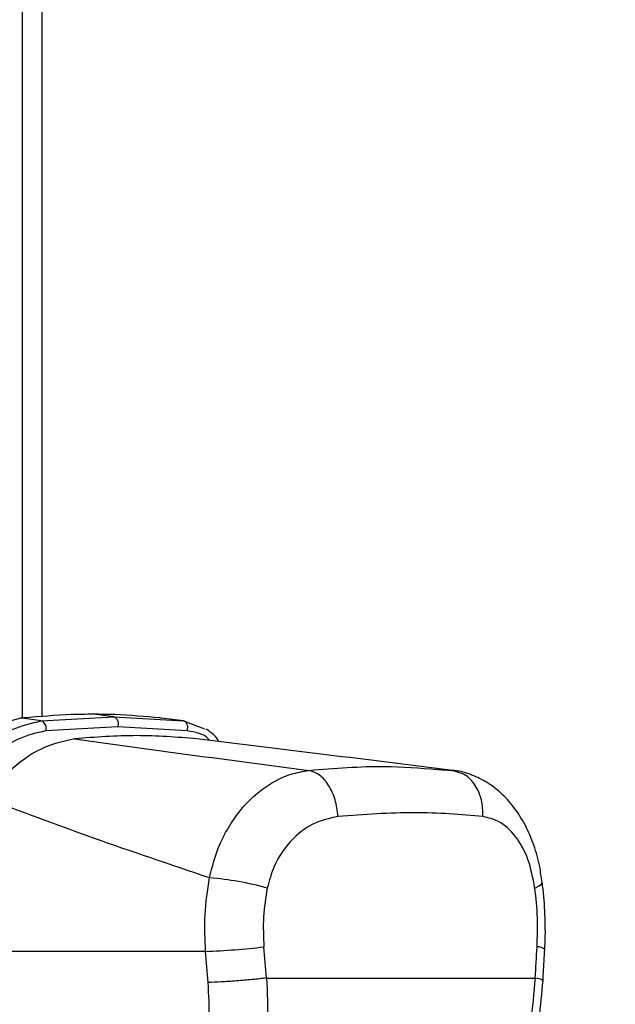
# Paper-space layout '2.5M DUO In-Ground Anchor' of a CAD drawing. Header units: millimetres. Extents: x 20 to 19291, y 40 to 15516.
# Tile 35 of 105: x 7059 to 7162, y 5854 to 6024. Entities that reach past the tile are written whole.
import ezdxf

# ---------------------------------------------------------------- set-up
doc = ezdxf.new("R2010")
doc.units = ezdxf.units.MM
doc.layers.add('COMPONENT_GEOMETRY', color=7, linetype='Continuous')
doc.styles.add('SLDTEXTSTYLE1', font='TXT', dxfattribs={"width": 0.75})
doc.dimstyles.new('SLDDIMSTYLE0', dxfattribs={"dimtxt": 150, "dimasz": 6.604, "dimexe": 0, "dimexo": 0.0625, "dimgap": 37.5, "dimtad": 0, "dimtih": 1, "dimtoh": 1, "dimdec": 0, "dimlfac": 0.5, "dimrnd": 1e-09, "dimzin": 12, "dimdsep": 46, "dimtxsty": 'SLDTEXTSTYLE1', "dimsah": 1, "dimcen": 0.09, "dimadec": 0, "dimazin": 3, "dimtfac": 1, "dimtdec": 0, "dimtofl": 0, "dimtmove": 0, "dimatfit": 3, "dimfxl": 1, "dimfrac": 2, "dimtolj": 1, "dimtzin": 12, "dimarcsym": 0})

# ---------------------------------------------------------------- blocks, each defined once
blk = doc.blocks.new('_D_17')
at = {"layer": 'COMPONENT_GEOMETRY', "color": 7, "ltscale": 2}
for p, q in [((11286.94, 6611), (11286.94, 4483.81)), ((11286.94, 2118.49), (11286.94, 4245.68)), ((7117.77, 2118.49), (11293.29, 2118.49))]:
    blk.add_line(p, q, dxfattribs=at)
for points in [[(11286.94, 6611), (11285.92, 6604.4), (11287.95, 6604.4)], [(11286.94, 2118.49), (11287.95, 2125.1), (11285.92, 2125.1)]]:
    blk.add_solid(points, dxfattribs=at)
at = {"layer": 'COMPONENT_GEOMETRY', "color": 7, "ltscale": 2, "insert": (11065.27, 4439.04), "char_height": 150, "attachment_point": 1, "style": 'SLDTEXTSTYLE1'}
blk.add_mtext('2246', dxfattribs=at)

psp = doc.layouts.new('2.5M DUO In-Ground Anchor')

# ---------------------------------------------------------------- linework, layer by layer
at = {"color": 8, "linetype": 'Continuous', "lineweight": 25, "ltscale": 2}
psp.add_line((7059.78, 5903.69), (7059.78, 6408.56), dxfattribs=at)
at = {"color": 7, "linetype": 'Continuous', "lineweight": 25, "ltscale": 2}
for p, q in [((7063.12, 6408.56), (7063.12, 5903.89)), ((7059.42, 5903.65), (7059.32, 5903.64)), ((7059.61, 5903.68), (7059.4, 5903.65)), ((7059.84, 5903.65), (7059.75, 5903.64)), ((7063.02, 5903.17), (7059.75, 5903.64)), ((7060.05, 5903.67), (7059.84, 5903.65)), ((7063.02, 5903.17), (7075.48, 5903.87)), ((7075.48, 5903.87), (7071.95, 5904.31)), ((7075.48, 5903.87), (7087.46, 5903.17)), ((7083.59, 5903.65), (7083.4, 5903.67)), ((7083.67, 5903.64), (7083.59, 5903.65)), ((7087.46, 5903.17), (7083.67, 5903.64)), ((7087.46, 5903.17), (7091.06, 5901.81)), ((7076.17, 5902.16), (7063.78, 5901.45)), ((7088.08, 5901.45), (7076.17, 5902.16)), ((7134.78, 5894.42), (7130.89, 5894.97)), ((7131.1, 5894.82), (7133.73, 5894.67)), ((7134.74, 5894.29), (7133.73, 5894.67)), ((7091.28, 5863.56), (7034.44, 5863.56)), ((7101.77, 5858.97), (7147.97, 5858.97))]:
    psp.add_line(p, q, dxfattribs=at)
at = {"color": 7, "linetype": 'Continuous', "lineweight": 25, "ltscale": 2, "flags": 128}
for points in [[(7059.75, 5903.64), (7059.45, 5903.66), (7059.3, 5903.65)], [(7060.05, 5903.67), (7059.75, 5903.69), (7059.61, 5903.68)], [(7088.08, 5901.45), (7088.17, 5901.73), (7088.2, 5902.01), (7088.19, 5902.3), (7088.12, 5902.57), (7088.01, 5902.8), (7087.85, 5902.99), (7087.67, 5903.11), (7087.46, 5903.17)]]:
    psp.add_lwpolyline(points, dxfattribs=at)
at = {"color": 8, "linetype": 'Continuous', "lineweight": 25, "ltscale": 2, "flags": 128}
for points in [[(7059.84, 5903.65), (7059.54, 5903.67), (7059.42, 5903.66)], [(7147.9, 5874.44), (7148.54, 5874.75), (7148.96, 5875.05), (7149.16, 5875.33), (7149.17, 5875.44)]]:
    psp.add_lwpolyline(points, dxfattribs=at)
at = {"color": 7, "linetype": 'Continuous', "lineweight": 25, "ltscale": 4}
for centre, radius, start, end in [((7062.52, 5901.92), 1.35, 339.6287, 68.0375), ((7075.02, 5902.69), 1.27, 335.1185, 68.8416), ((7087.37, 5821.48), 54.91, 74.6896, 85.2397), ((7086.62, 5989.96), 126.49, 272.1105, 276.6672)]:
    psp.add_arc(centre, radius, start, end, dxfattribs=at)
at = {"color": 8, "linetype": 'Continuous', "lineweight": 25, "ltscale": 4}
psp.add_arc((7148.38, 5862.47), 1.86, 50.0604, 93.3466, dxfattribs=at)
at = {"color": 7, "linetype": 'Continuous', "lineweight": 25, "ltscale": 4}
for centre, major_axis, ratio, start_param, end_param in [((7010.98, 5537.44), (-116.8, 1617.42), 0.071472, 4.907349, 4.910728), ((7010.98, 5537.44), (116.8, 1617.42), 0.071472, 4.917671, 4.921051), ((7005.35, 5536.67), (-111.06, 1617.42), 0.068026, 4.907839, 4.911218)]:
    psp.add_ellipse(centre, major_axis=major_axis, ratio=ratio, start_param=start_param, end_param=end_param, dxfattribs=at)
at = {"color": 7, "linetype": 'Continuous', "lineweight": 25, "ltscale": 2}
for points, knots in [([(7059.75, 5903.64), (7058.05, 5903.26), (7054.67, 5902.5), (7049.92, 5899.34), (7047.24, 5896.75), (7046.13, 5895.68)], [0, 0, 0, 0, 0.3736, 0.740943, 1, 1, 1, 1]), ([(7049.14, 5894.81), (7050.41, 5896.07), (7053.21, 5898.86), (7058.06, 5902.06), (7061.37, 5902.8), (7063.02, 5903.17)], [0, 0, 0, 0, 0.291568, 0.64553, 1, 1, 1, 1]), ([(7071.95, 5904.31), (7070.69, 5904.3), (7066.78, 5904.26), (7062.77, 5903.91), (7060.05, 5903.67)], [0, 0, 0, 0, 0.32125, 1, 1, 1, 1]), ([(7083.4, 5903.67), (7080.85, 5903.91), (7077.08, 5904.26), (7073.2, 5904.3), (7071.95, 5904.31)], [0, 0, 0, 0, 0.67875, 1, 1, 1, 1]), ([(7063.78, 5901.45), (7062.22, 5901.1), (7059.09, 5900.39), (7054.45, 5897.32), (7051.77, 5894.67), (7050.55, 5893.47)], [0, 0, 0, 0, 0.352553, 0.70637, 1, 1, 1, 1]), ([(7093.56, 5899.63), (7093.37, 5899.92), (7092.81, 5900.79), (7091.95, 5901.37), (7091.38, 5901.75)], [0, 0, 0, 0, 0.336327, 1, 1, 1, 1]), ([(7068.74, 5900.09), (7066.82, 5899.66), (7062.98, 5898.8), (7057.6, 5894.9), (7054.58, 5891.47), (7053.25, 5889.96)], [0, 0, 0, 0, 0.358424, 0.716901, 1, 1, 1, 1]), ([(7089.75, 5900.09), (7086.32, 5900.36), (7079.44, 5900.9), (7072.31, 5900.37), (7068.74, 5900.09)], [0, 0, 0, 0, 0.498544, 1, 1, 1, 1]), ([(7068.74, 5900.09), (7075.32, 5899.18), (7088.5, 5897.35), (7102.19, 5895.56), (7109.03, 5894.67)], [0, 0, 0, 0, 0.499853, 1, 1, 1, 1]), ([(7133.73, 5894.67), (7126.52, 5895.56), (7112.09, 5897.35), (7097.19, 5899.18), (7089.75, 5900.09)], [0, 0, 0, 0, 0.4998773, 1, 1, 1, 1]), ([(7091.93, 5876.2), (7092.43, 5878.11), (7093.27, 5881.31), (7095.38, 5885.27), (7097.57, 5888.3), (7100.13, 5890.83), (7102.95, 5892.78), (7105.95, 5894.14), (7108.01, 5894.49), (7109.03, 5894.67)], [0, 0, 0, 0, 0.1964624, 0.3301525, 0.4638467, 0.5979341, 0.7320254, 0.8660126, 1, 1, 1, 1]), ([(7114.05, 5886.73), (7113.93, 5887.71), (7113.68, 5889.67), (7112.49, 5892.2), (7110.9, 5894.07), (7109.65, 5894.47), (7109.03, 5894.67)], [0, 0, 0, 0, 0.250001, 0.500002, 0.750002, 1, 1, 1, 1]), ([(7149.12, 5875.44), (7149, 5876.34), (7148.72, 5878.54), (7147.76, 5881.88), (7146.28, 5885.37), (7144.36, 5888.38), (7142.14, 5890.79), (7139.74, 5892.64), (7137.02, 5893.93), (7134.98, 5894.6), (7133.84, 5894.64), (7133.74, 5894.64)], [0, 0, 0, 0, 0.09496, 0.230794, 0.371616, 0.513299, 0.635458, 0.752039, 0.865802, 0.988226, 1, 1, 1, 1]), ([(7091.93, 5876.2), (7085.18, 5878.47), (7071.67, 5883.03), (7059.39, 5887.65), (7053.25, 5889.96)], [0, 0, 0, 0, 0.499404, 1, 1, 1, 1]), ([(7114.05, 5886.73), (7112.58, 5886.42), (7109.65, 5885.79), (7105.76, 5882.69), (7103.04, 5878.73), (7102.22, 5875.71), (7101.87, 5874.44)], [0, 0, 0, 0, 0.273074, 0.542989, 0.807447, 1, 1, 1, 1]), ([(7138.98, 5886.73), (7135.14, 5887.06), (7127.5, 5887.72), (7118.52, 5887.06), (7114.05, 5886.73)], [0, 0, 0, 0, 0.502298, 1, 1, 1, 1]), ([(7147.9, 5874.44), (7147.56, 5876.14), (7146.89, 5879.56), (7144.65, 5883.52), (7141.94, 5886.03), (7139.89, 5886.51), (7138.98, 5886.73)], [0, 0, 0, 0, 0.2578164, 0.5195243, 0.7870051, 1, 1, 1, 1]), ([(7091.28, 5863.56), (7091.18, 5865.65), (7090.98, 5869.9), (7091.61, 5874.08), (7091.93, 5876.2)], [0, 0, 0, 0, 0.4934776, 1, 1, 1, 1]), ([(7101.87, 5874.44), (7101.6, 5872.8), (7101.05, 5869.45), (7101.22, 5866.05), (7101.3, 5864.33)], [0, 0, 0, 0, 0.4927204, 1, 1, 1, 1]), ([(7148.27, 5864.33), (7148.33, 5866), (7148.44, 5869.4), (7148.08, 5872.75), (7147.9, 5874.44)], [0, 0, 0, 0, 0.492692, 1, 1, 1, 1]), ([(7149.56, 5863.89), (7149.57, 5864.04), (7149.73, 5865.82), (7149.67, 5869.3), (7149.49, 5873.02), (7149.2, 5875.04), (7149.14, 5875.44)], [0, 0, 0, 0, 0.039264, 0.464573, 0.891976, 1, 1, 1, 1]), ([(7149.29, 5858.54), (7149.31, 5858.98), (7149.41, 5860.77), (7149.5, 5862.55), (7149.58, 5863.89)], [0, 0, 0, 0, 0.250063, 1, 1, 1, 1]), ([(7101.77, 5858.97), (7101.87, 5856.44), (7102.09, 5851.39), (7101.4, 5843.96), (7100, 5836.86), (7097.82, 5830.24), (7094.92, 5824.32), (7091.37, 5819.21), (7087.29, 5814.94), (7084.2, 5812.97), (7082.65, 5811.99)], [0, 0, 0, 0, 0.125078, 0.249956, 0.375349, 0.500002, 0.625552, 0.749896, 0.87499, 1, 1, 1, 1]), ([(7101.77, 5858.97), (7100.96, 5858.88), (7099.34, 5858.7), (7096.55, 5858.46), (7093.85, 5858.28), (7092.43, 5858.23), (7091.72, 5858.2)], [0, 0, 0, 0, 0.25, 0.499999, 0.749998, 1, 1, 1, 1]), ([(7121.86, 5811.99), (7123.61, 5812.96), (7127.1, 5814.92), (7131.93, 5819.17), (7136.32, 5824.26), (7140.14, 5830.19), (7143.28, 5836.79), (7145.67, 5843.91), (7147.35, 5851.35), (7147.76, 5856.43), (7147.97, 5858.97)], [0, 0, 0, 0, 0.124254, 0.248755, 0.373673, 0.498312, 0.623951, 0.748648, 0.874353, 1, 1, 1, 1]), ([(7075.42, 5818.72), (7076.74, 5819.54), (7079.4, 5821.19), (7082.9, 5824.77), (7085.96, 5829.05), (7088.44, 5834.02), (7090.29, 5839.58), (7091.48, 5845.56), (7092.04, 5851.82), (7091.82, 5856.07), (7091.72, 5858.2)], [0, 0, 0, 0, 0.124405, 0.249474, 0.373855, 0.49899, 0.623387, 0.749223, 0.874701, 1, 1, 1, 1]), ([(7123.32, 5812.41), (7124.93, 5813.32), (7127.88, 5814.98), (7131.62, 5818.08), (7134.41, 5820.88), (7136.37, 5823.17), (7137.77, 5824.98), (7139.05, 5826.77), (7140.59, 5829.15), (7142.52, 5832.59), (7144.42, 5836.71), (7146.14, 5841.38), (7147.58, 5846.43), (7148.76, 5852.24), (7149.11, 5856.37), (7149.29, 5858.54)], [0, 0, 0, 0, 0.114063, 0.208423, 0.284034, 0.340127, 0.376878, 0.409397, 0.460532, 0.530919, 0.620286, 0.699089, 0.788622, 0.889186, 1, 1, 1, 1])]:
    psp.add_open_spline(points, degree=3, knots=knots, dxfattribs=at)
at = {"color": 8, "linetype": 'Continuous', "lineweight": 25, "ltscale": 2}
for points, knots in [([(7091.95, 5899.82), (7091.9, 5899.89), (7091.05, 5901), (7089.52, 5901.24), (7088.08, 5901.45)], [0, 0, 0, 0, 0.0623069, 1, 1, 1, 1]), ([(7109.03, 5894.67), (7113.46, 5895.03), (7121.36, 5895.66), (7128.13, 5895.08), (7131.1, 5894.82)], [0, 0, 0, 0, 0.5607256, 1, 1, 1, 1]), ([(7138.98, 5886.73), (7138.94, 5887.71), (7138.88, 5889.68), (7137.71, 5892.18), (7136.26, 5893.84), (7135.13, 5894.17), (7134.74, 5894.29)], [0, 0, 0, 0, 0.283271, 0.566543, 0.849813, 1, 1, 1, 1]), ([(7149.19, 5858.54), (7149.19, 5858.59), (7149.19, 5858.72), (7148.42, 5858.88), (7147.97, 5858.97)], [0, 0, 0, 0, 0.415349, 1, 1, 1, 1])]:
    psp.add_open_spline(points, degree=3, knots=knots, dxfattribs=at)

# ---------------------------------------------------------------- dimensions: what is measured, and where the dimension line sits
at = {"layer": 'COMPONENT_GEOMETRY', "color": 7, "ltscale": 2}
dim = psp.add_linear_dim(base=(11286.94, 6611), p1=(7115.23, 2118.49), p2=(12213.25, 6611), angle=90, dimstyle='SLDDIMSTYLE0', dxfattribs=at)
dim.commit()
dim.dimension.update_dxf_attribs({"geometry": '_D_17', "text_midpoint": (11286.94, 4364.75), "dimtype": 160})

doc.saveas('drawing.dxf')
